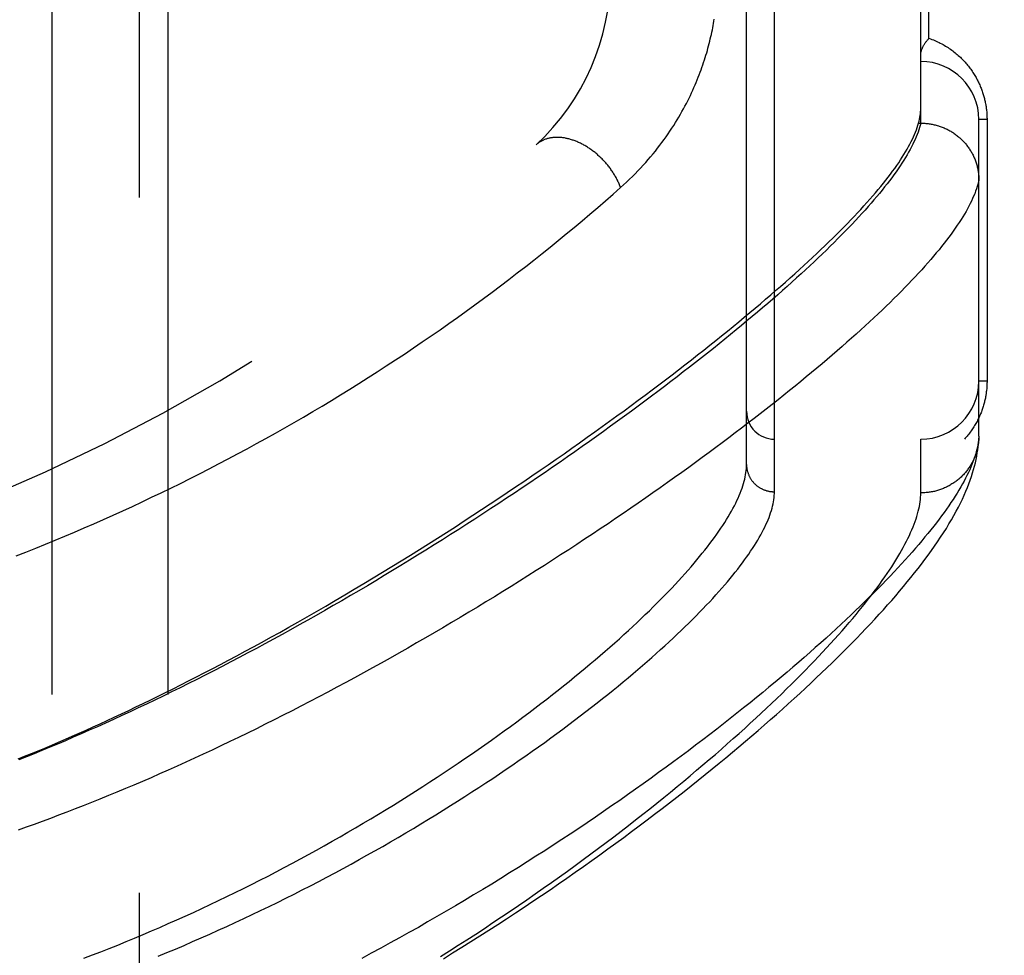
# Model space of a CAD drawing. Header units: inches. Extents: x 0 to 136, y 0 to 88.
# Tile 41 of 63: x 36.87 to 37.93, y 52.7 to 53.71. Entities that reach past the tile are written whole.
import ezdxf

# ---------------------------------------------------------------- set-up
doc = ezdxf.new("R2010")
doc.units = ezdxf.units.IN
doc.header["$LTSCALE"] = 7.48
doc.header["$MEASUREMENT"] = 0
doc.linetypes.add('HIDDEN', pattern=[0.2, 0.1, -0.1])
for name, color, linetype in [('DEFAULT_2', 8, 'HIDDEN'), ('DOOR_ASSEMBLY', 7, 'CONTINUOUS'), ('SUBPANEL', 7, 'CONTINUOUS')]:
    doc.layers.add(name, color=color, linetype=linetype)

msp = doc.modelspace()

# ---------------------------------------------------------------- linework, layer by layer
at = {"layer": 'DEFAULT_2', "color": 8, "linetype": 'HIDDEN'}
msp.add_line((37.0033, 57.2576), (37.0033, 29.7576), dxfattribs=at)
at = {"layer": 'DOOR_ASSEMBLY', "color": 8, "linetype": 'HIDDEN'}
for p, q in [((37.6868, 53.2011), (37.6868, 54.3142)), ((37.6568, 53.2304), (37.6568, 54.2848)), ((37.8443, 53.5976), (37.8443, 53.9176)), ((37.8531, 53.6889), (37.8531, 53.8264)), ((37.8419, 53.5976), (37.8443, 53.5976)), ((37.8443, 53.5976), (37.8454, 53.5976)), ((37.9068, 53.261), (37.9068, 53.6014)), ((37.9156, 53.6014), (37.9068, 53.6014)), ((37.9156, 53.6014), (37.9156, 53.3201)), ((37.9156, 53.3201), (37.9068, 53.3201)), ((38.7488, 53.2876), (37.6568, 53.2876)), ((38.7488, 53.2576), (37.6868, 53.2576)), ((37.8443, 53.1998), (37.8443, 53.2576)), ((37.9068, 53.261), (37.9067, 53.2586))]:
    msp.add_line(p, q, dxfattribs=at)
for points in [[(37.5213, 53.5283), (37.5245, 53.5313), (37.5277, 53.5342), (37.5309, 53.5372), (37.5339, 53.5402), (37.5369, 53.5432), (37.5399, 53.5462), (37.5428, 53.5492), (37.5456, 53.5523), (37.5483, 53.5553), (37.551, 53.5584), (37.5536, 53.5615), (37.5562, 53.5645), (37.5587, 53.5676), (37.5611, 53.5707), (37.5635, 53.5738), (37.5658, 53.5768), (37.568, 53.5799), (37.5702, 53.5829), (37.5723, 53.586), (37.5744, 53.589), (37.5764, 53.5921), (37.5784, 53.5951), (37.5802, 53.5981), (37.5821, 53.6011), (37.5839, 53.6041), (37.5856, 53.6071), (37.5873, 53.61), (37.5889, 53.613), (37.5905, 53.6159), (37.592, 53.6188), (37.5935, 53.6217), (37.5949, 53.6246), (37.5963, 53.6274), (37.5976, 53.6302), (37.5989, 53.6331), (37.6002, 53.6359), (37.6014, 53.6386), (37.6026, 53.6414), (37.6037, 53.6442), (37.6048, 53.6469), (37.6059, 53.6496), (37.6069, 53.6523), (37.6079, 53.655), (37.6088, 53.6576), (37.6097, 53.6602), (37.6106, 53.6629), (37.6115, 53.6655), (37.6123, 53.6681), (37.6131, 53.6706), (37.6139, 53.6732), (37.6146, 53.6757), (37.6153, 53.6782), (37.616, 53.6807), (37.6166, 53.6832), (37.6172, 53.6857), (37.6178, 53.6881), (37.6184, 53.6906), (37.6189, 53.693), (37.6195, 53.6954), (37.62, 53.6978), (37.6204, 53.7001), (37.6209, 53.7025), (37.6213, 53.7048), (37.6217, 53.7072), (37.6221, 53.7095)], [(37.8443, 53.6713), (37.8443, 53.6717), (37.8443, 53.6721), (37.8443, 53.6725), (37.8444, 53.6729), (37.8445, 53.6734), (37.8445, 53.6738), (37.8446, 53.6743), (37.8447, 53.6748), (37.8449, 53.6752), (37.845, 53.6757), (37.8452, 53.6762), (37.8453, 53.6767), (37.8455, 53.6772), (37.8457, 53.6777), (37.846, 53.6783), (37.8462, 53.6788), (37.8464, 53.6793), (37.8467, 53.6799), (37.847, 53.6804), (37.8473, 53.681), (37.8476, 53.6815), (37.848, 53.6821), (37.8483, 53.6826), (37.8487, 53.6832), (37.849, 53.6838), (37.8494, 53.6843), (37.8498, 53.6849), (37.8503, 53.6855), (37.8507, 53.686), (37.8512, 53.6866), (37.8516, 53.6872), (37.8521, 53.6877), (37.8526, 53.6883), (37.8531, 53.6889)], [(37.8531, 53.6889), (37.8547, 53.6883), (37.8562, 53.6877), (37.8578, 53.6871), (37.8594, 53.6865), (37.8609, 53.6858), (37.8624, 53.6851), (37.8639, 53.6844), (37.8653, 53.6836), (37.8668, 53.6829), (37.8682, 53.6821), (37.8696, 53.6813), (37.871, 53.6805), (37.8724, 53.6796), (37.8737, 53.6788), (37.875, 53.6779), (37.8763, 53.677), (37.8776, 53.6761), (37.8788, 53.6752), (37.88, 53.6743), (37.8812, 53.6733), (37.8824, 53.6723), (37.8835, 53.6714), (37.8847, 53.6704), (37.8858, 53.6694), (37.8869, 53.6684), (37.8879, 53.6673), (37.8889, 53.6663), (37.89, 53.6653), (37.8909, 53.6642), (37.8919, 53.6632), (37.8928, 53.6621), (37.8938, 53.661), (37.8947, 53.6599), (37.8955, 53.6589), (37.8964, 53.6578), (37.8972, 53.6567), (37.898, 53.6556), (37.8988, 53.6545), (37.8996, 53.6533), (37.9003, 53.6522), (37.9011, 53.6511), (37.9018, 53.65), (37.9024, 53.6489), (37.9031, 53.6477), (37.9038, 53.6466), (37.9044, 53.6455), (37.905, 53.6443), (37.9056, 53.6432), (37.9061, 53.6421), (37.9067, 53.6409), (37.9072, 53.6398), (37.9077, 53.6386), (37.9082, 53.6375), (37.9087, 53.6364), (37.9092, 53.6352), (37.9096, 53.6341), (37.91, 53.633), (37.9104, 53.6318), (37.9108, 53.6307), (37.9112, 53.6296), (37.9115, 53.6284), (37.9119, 53.6273), (37.9122, 53.6262), (37.9125, 53.6251), (37.9128, 53.624), (37.913, 53.6229), (37.9133, 53.6218), (37.9135, 53.6207), (37.9137, 53.6196), (37.914, 53.6185), (37.9142, 53.6175), (37.9143, 53.6164), (37.9145, 53.6153), (37.9147, 53.6142), (37.9148, 53.6132), (37.9149, 53.6121), (37.9151, 53.611), (37.9152, 53.6099), (37.9153, 53.6089), (37.9153, 53.6078), (37.9154, 53.6067), (37.9155, 53.6057), (37.9155, 53.6046), (37.9155, 53.6035), (37.9156, 53.6025), (37.9156, 53.6014)], [(37.8419, 53.5976), (37.8425, 53.5997), (37.843, 53.6018), (37.8434, 53.6039), (37.8437, 53.6059), (37.844, 53.6078), (37.8441, 53.6098), (37.8442, 53.6117), (37.8443, 53.6136)], [(37.8443, 53.5976), (37.8437, 53.5952), (37.843, 53.5928), (37.8422, 53.5904), (37.8413, 53.5879), (37.8404, 53.5853), (37.8393, 53.5828), (37.8382, 53.5801), (37.8369, 53.5775), (37.8356, 53.5748), (37.8342, 53.572), (37.8327, 53.5692), (37.8312, 53.5664), (37.8295, 53.5635), (37.8278, 53.5606), (37.8259, 53.5576), (37.824, 53.5546), (37.822, 53.5515), (37.8199, 53.5484), (37.8177, 53.5453), (37.8154, 53.5421), (37.813, 53.5388), (37.8105, 53.5356), (37.808, 53.5322), (37.8053, 53.5289), (37.8026, 53.5255), (37.7998, 53.522), (37.7969, 53.5185), (37.7939, 53.515), (37.7908, 53.5114), (37.7876, 53.5078), (37.7844, 53.5041), (37.781, 53.5004), (37.7776, 53.4967), (37.7741, 53.4929), (37.7705, 53.489), (37.7667, 53.4852), (37.763, 53.4812), (37.7591, 53.4773), (37.7551, 53.4733), (37.751, 53.4692), (37.7469, 53.4651), (37.7427, 53.461), (37.7383, 53.4568), (37.7339, 53.4526), (37.7294, 53.4484), (37.7248, 53.4441), (37.7202, 53.4398), (37.7154, 53.4354), (37.7105, 53.431), (37.7056, 53.4265), (37.7006, 53.422), (37.6955, 53.4175), (37.6903, 53.4129), (37.685, 53.4083), (37.6796, 53.4037), (37.6741, 53.399), (37.6686, 53.3943), (37.6629, 53.3895), (37.6572, 53.3848), (37.6514, 53.3799), (37.6455, 53.3751), (37.6396, 53.3702), (37.6335, 53.3652), (37.6274, 53.3603), (37.6211, 53.3553), (37.6148, 53.3503), (37.6084, 53.3452), (37.6019, 53.3401), (37.5954, 53.335), (37.5887, 53.3299), (37.582, 53.3247), (37.5752, 53.3195), (37.5684, 53.3142), (37.5614, 53.309), (37.5544, 53.3037), (37.5472, 53.2984), (37.5401, 53.293), (37.5328, 53.2877), (37.5254, 53.2823), (37.518, 53.2769), (37.5105, 53.2715), (37.503, 53.266), (37.4953, 53.2606), (37.4876, 53.2551), (37.4799, 53.2496), (37.472, 53.2441), (37.4641, 53.2386), (37.4561, 53.233), (37.4481, 53.2275), (37.44, 53.2219), (37.4318, 53.2164), (37.4236, 53.2108), (37.4153, 53.2052), (37.407, 53.1996), (37.3986, 53.194), (37.3901, 53.1885), (37.3816, 53.1829), (37.373, 53.1773), (37.3644, 53.1717), (37.3557, 53.1661), (37.347, 53.1605), (37.3383, 53.155), (37.3295, 53.1494), (37.3206, 53.1438), (37.3118, 53.1383), (37.3028, 53.1328), (37.2939, 53.1273), (37.2849, 53.1218), (37.2759, 53.1163), (37.2669, 53.1108), (37.2578, 53.1054), (37.2487, 53.1), (37.2396, 53.0946), (37.2305, 53.0893), (37.2213, 53.0839), (37.2121, 53.0786), (37.203, 53.0734), (37.1938, 53.0681), (37.1846, 53.0629), (37.1754, 53.0578), (37.1661, 53.0527), (37.1569, 53.0476), (37.1477, 53.0425), (37.1385, 53.0375), (37.1293, 53.0326), (37.1201, 53.0277), (37.1109, 53.0228), (37.1017, 53.018), (37.0926, 53.0132), (37.0834, 53.0085), (37.0743, 53.0038), (37.0652, 52.9992), (37.0561, 52.9947), (37.0471, 52.9902), (37.038, 52.9857), (37.029, 52.9813), (37.02, 52.977), (37.0111, 52.9727), (37.0022, 52.9685), (36.9933, 52.9644), (36.9845, 52.9603), (36.9757, 52.9562), (36.9669, 52.9522), (36.9582, 52.9483), (36.9495, 52.9445), (36.9409, 52.9407), (36.9323, 52.937), (36.9238, 52.9333), (36.9153, 52.9297), (36.9069, 52.9262), (36.8985, 52.9227), (36.8901, 52.9193), (36.8818, 52.916), (36.8736, 52.9127)], [(37.8376, 53.5855), (37.8387, 53.588), (37.8396, 53.5905), (37.8405, 53.5929), (37.8412, 53.5953), (37.8419, 53.5976)], [(37.8454, 53.5976), (37.8466, 53.5976), (37.8477, 53.5975), (37.8488, 53.5974), (37.8499, 53.5973), (37.8511, 53.5972), (37.8522, 53.5971), (37.8533, 53.597), (37.8544, 53.5968), (37.8555, 53.5966), (37.8566, 53.5964), (37.8577, 53.5962), (37.8588, 53.5959), (37.8599, 53.5956), (37.861, 53.5954), (37.8621, 53.5951), (37.8632, 53.5947), (37.8642, 53.5944), (37.8653, 53.594), (37.8664, 53.5936), (37.8674, 53.5932), (37.8685, 53.5928), (37.8695, 53.5924), (37.8705, 53.5919), (37.8716, 53.5915), (37.8726, 53.591), (37.8736, 53.5905), (37.8746, 53.5899), (37.8755, 53.5894), (37.8765, 53.5888), (37.8775, 53.5883), (37.8784, 53.5877), (37.8794, 53.587), (37.8803, 53.5864), (37.8812, 53.5858), (37.8821, 53.5851), (37.883, 53.5844), (37.8839, 53.5837), (37.8848, 53.583), (37.8856, 53.5823), (37.8864, 53.5816), (37.8873, 53.5808), (37.8881, 53.5801), (37.8889, 53.5793), (37.8897, 53.5785), (37.8904, 53.5777), (37.8912, 53.5768), (37.8919, 53.576), (37.8926, 53.5752), (37.8934, 53.5743), (37.894, 53.5734), (37.8947, 53.5725), (37.8954, 53.5716), (37.896, 53.5707), (37.8966, 53.5698), (37.8972, 53.5689), (37.8978, 53.5679), (37.8984, 53.567), (37.899, 53.566), (37.8995, 53.5651), (37.9, 53.5641), (37.9005, 53.5631), (37.901, 53.5621), (37.9015, 53.5611), (37.9019, 53.5601), (37.9023, 53.559), (37.9028, 53.558), (37.9031, 53.557), (37.9035, 53.5559), (37.9039, 53.5549), (37.9042, 53.5538), (37.9045, 53.5528), (37.9048, 53.5517), (37.9051, 53.5506), (37.9053, 53.5496), (37.9056, 53.5485), (37.9058, 53.5474), (37.906, 53.5463), (37.9061, 53.5452), (37.9063, 53.5441), (37.9064, 53.543), (37.9065, 53.5419), (37.9066, 53.5408), (37.9067, 53.5397), (37.9067, 53.5386), (37.9068, 53.5375), (37.9068, 53.5364)], [(36.8728, 52.9136), (36.8799, 52.9165), (36.8872, 52.9194), (36.8944, 52.9224), (36.9017, 52.9254), (36.909, 52.9285), (36.9163, 52.9317), (36.9237, 52.9348), (36.9311, 52.9381), (36.9385, 52.9413), (36.946, 52.9447), (36.9535, 52.9481), (36.9611, 52.9515), (36.9687, 52.955), (36.9764, 52.9585), (36.9841, 52.9622), (36.9919, 52.9658), (36.9997, 52.9696), (37.0076, 52.9734), (37.0156, 52.9772), (37.0236, 52.9811), (37.0316, 52.9851), (37.0398, 52.9891), (37.048, 52.9933), (37.0563, 52.9975), (37.0647, 53.0018), (37.0732, 53.0062), (37.0818, 53.0106), (37.0905, 53.0152), (37.0993, 53.0198), (37.1082, 53.0246), (37.1172, 53.0294), (37.1263, 53.0343), (37.1355, 53.0394), (37.1449, 53.0445), (37.1544, 53.0498), (37.1641, 53.0553), (37.1739, 53.0608), (37.1839, 53.0665), (37.1939, 53.0722), (37.204, 53.0781), (37.2142, 53.084), (37.2245, 53.09), (37.2347, 53.0961), (37.2449, 53.1022), (37.255, 53.1083), (37.2651, 53.1144), (37.2752, 53.1206), (37.2851, 53.1267), (37.295, 53.1328), (37.3048, 53.139), (37.3146, 53.1451), (37.3243, 53.1512), (37.3339, 53.1574), (37.3435, 53.1635), (37.353, 53.1697), (37.3624, 53.1758), (37.3717, 53.1819), (37.3809, 53.188), (37.3901, 53.194), (37.3992, 53.2001), (37.4082, 53.2062), (37.4171, 53.2122), (37.4259, 53.2182), (37.4347, 53.2242), (37.4433, 53.2301), (37.4519, 53.2361), (37.4604, 53.242), (37.4688, 53.2479), (37.4771, 53.2537), (37.4853, 53.2596), (37.4934, 53.2654), (37.5014, 53.2711), (37.5094, 53.2769), (37.5172, 53.2826), (37.525, 53.2882), (37.5326, 53.2939), (37.5402, 53.2995), (37.5477, 53.305), (37.5551, 53.3106), (37.5623, 53.3161), (37.5695, 53.3215), (37.5766, 53.3269), (37.5836, 53.3323), (37.5905, 53.3377), (37.5974, 53.343), (37.6041, 53.3482), (37.6107, 53.3534), (37.6172, 53.3586), (37.6237, 53.3638), (37.63, 53.3688), (37.6362, 53.3739), (37.6424, 53.3789), (37.6484, 53.3839), (37.6544, 53.3888), (37.6603, 53.3937), (37.666, 53.3985), (37.6717, 53.4033), (37.6773, 53.4081), (37.6828, 53.4128), (37.6881, 53.4174), (37.6934, 53.422), (37.6986, 53.4266), (37.7037, 53.4311), (37.7088, 53.4356), (37.7137, 53.44), (37.7185, 53.4444), (37.7232, 53.4488), (37.7279, 53.4531), (37.7324, 53.4573), (37.7369, 53.4615), (37.7412, 53.4657), (37.7455, 53.4698), (37.7497, 53.4739), (37.7537, 53.4779), (37.7577, 53.4819), (37.7616, 53.4858), (37.7654, 53.4897), (37.7691, 53.4936), (37.7728, 53.4974), (37.7763, 53.5011), (37.7797, 53.5048), (37.7831, 53.5085), (37.7863, 53.5121), (37.7895, 53.5157), (37.7926, 53.5192), (37.7956, 53.5227), (37.7985, 53.5261), (37.8013, 53.5295), (37.804, 53.5329), (37.8066, 53.5362), (37.8091, 53.5394), (37.8116, 53.5426), (37.8139, 53.5458), (37.8162, 53.5489), (37.8184, 53.552), (37.8205, 53.555), (37.8225, 53.558), (37.8244, 53.561), (37.8262, 53.5639), (37.8279, 53.5667), (37.8296, 53.5695), (37.8311, 53.5723), (37.8326, 53.575), (37.834, 53.5777), (37.8353, 53.5803), (37.8365, 53.5829), (37.8376, 53.5855)], [(37.5213, 53.5283), (37.5209, 53.5293), (37.5205, 53.5303), (37.5201, 53.5313), (37.5197, 53.5323), (37.5192, 53.5333), (37.5188, 53.5342), (37.5183, 53.5352), (37.5178, 53.5362), (37.5173, 53.5372), (37.5168, 53.5381), (37.5163, 53.5391), (37.5157, 53.5401), (37.5152, 53.541), (37.5146, 53.542), (37.514, 53.543), (37.5134, 53.5439), (37.5128, 53.5448), (37.5122, 53.5458), (37.5116, 53.5467), (37.5109, 53.5476), (37.5102, 53.5486), (37.5096, 53.5495), (37.5089, 53.5504), (37.5082, 53.5513), (37.5075, 53.5522), (37.5067, 53.5531), (37.506, 53.5539), (37.5052, 53.5548), (37.5045, 53.5557), (37.5037, 53.5565), (37.5029, 53.5573), (37.5021, 53.5582), (37.5013, 53.559), (37.5005, 53.5598), (37.4997, 53.5606), (37.4989, 53.5614), (37.498, 53.5621), (37.4972, 53.5629), (37.4963, 53.5637), (37.4955, 53.5644), (37.4946, 53.5651), (37.4937, 53.5659), (37.4929, 53.5666), (37.492, 53.5672), (37.4911, 53.5679), (37.4902, 53.5686), (37.4893, 53.5692), (37.4883, 53.5699), (37.4874, 53.5705), (37.4865, 53.5711), (37.4856, 53.5717), (37.4846, 53.5723), (37.4837, 53.5728), (37.4828, 53.5734), (37.4818, 53.5739), (37.4809, 53.5745), (37.4799, 53.575), (37.479, 53.5754), (37.478, 53.5759), (37.4771, 53.5764), (37.4761, 53.5768), (37.4751, 53.5772), (37.4742, 53.5777), (37.4732, 53.578), (37.4723, 53.5784), (37.4713, 53.5788), (37.4703, 53.5791), (37.4694, 53.5794), (37.4684, 53.5797), (37.4675, 53.58), (37.4665, 53.5803), (37.4656, 53.5806), (37.4646, 53.5808), (37.4637, 53.581), (37.4627, 53.5812), (37.4618, 53.5814), (37.4608, 53.5816), (37.4599, 53.5817), (37.459, 53.5819), (37.4581, 53.582), (37.4571, 53.5821), (37.4562, 53.5821), (37.4553, 53.5822), (37.4544, 53.5822), (37.4535, 53.5823), (37.4526, 53.5823), (37.4518, 53.5822), (37.4509, 53.5822), (37.45, 53.5822), (37.4492, 53.5821), (37.4483, 53.582), (37.4475, 53.5819), (37.4466, 53.5818), (37.4458, 53.5816), (37.445, 53.5815), (37.4442, 53.5813), (37.4434, 53.5811), (37.4426, 53.5809), (37.4418, 53.5807), (37.441, 53.5804), (37.4403, 53.5802), (37.4395, 53.5799), (37.4388, 53.5796), (37.4381, 53.5793), (37.4374, 53.5789), (37.4367, 53.5786), (37.436, 53.5782), (37.4353, 53.5778), (37.4346, 53.5774), (37.434, 53.577), (37.4333, 53.5766), (37.4327, 53.5761), (37.4321, 53.5757), (37.4315, 53.5752), (37.4309, 53.5747), (37.4304, 53.5742)], [(37.9068, 53.5364), (37.9063, 53.5341), (37.9056, 53.5317), (37.9049, 53.5293), (37.9041, 53.5268), (37.9033, 53.5243), (37.9023, 53.5217), (37.9012, 53.5191), (37.9001, 53.5165), (37.8988, 53.5138), (37.8975, 53.5111), (37.8961, 53.5083), (37.8946, 53.5055), (37.893, 53.5026), (37.8913, 53.4997), (37.8895, 53.4968), (37.8876, 53.4938), (37.8856, 53.4907), (37.8836, 53.4877), (37.8814, 53.4845), (37.8792, 53.4814), (37.8769, 53.4781), (37.8745, 53.4749), (37.872, 53.4716), (37.8694, 53.4683), (37.8667, 53.4649), (37.8639, 53.4614), (37.861, 53.458), (37.8581, 53.4544), (37.855, 53.4509), (37.8519, 53.4473), (37.8486, 53.4436), (37.8453, 53.4399), (37.8419, 53.4362), (37.8384, 53.4324), (37.8348, 53.4286), (37.8311, 53.4247), (37.8273, 53.4208), (37.8234, 53.4169), (37.8195, 53.4129), (37.8154, 53.4089), (37.8113, 53.4048), (37.807, 53.4007), (37.8027, 53.3965), (37.7983, 53.3923), (37.7938, 53.3881), (37.7892, 53.3838), (37.7845, 53.3795), (37.7797, 53.3751), (37.7748, 53.3707), (37.7698, 53.3662), (37.7648, 53.3618), (37.7596, 53.3572), (37.7544, 53.3527), (37.749, 53.3481), (37.7436, 53.3434), (37.7381, 53.3388), (37.7325, 53.334), (37.7268, 53.3293), (37.721, 53.3245), (37.7151, 53.3197), (37.7092, 53.3148), (37.7031, 53.3099), (37.697, 53.305), (37.6907, 53.3), (37.6844, 53.295), (37.678, 53.29), (37.6715, 53.2849), (37.6649, 53.2798), (37.6583, 53.2747), (37.6515, 53.2695), (37.6447, 53.2643), (37.6378, 53.2591), (37.6307, 53.2538), (37.6237, 53.2486), (37.6165, 53.2433), (37.6092, 53.2379), (37.6019, 53.2326), (37.5945, 53.2272), (37.587, 53.2218), (37.5794, 53.2164), (37.5717, 53.2109), (37.564, 53.2054), (37.5561, 53.2), (37.5483, 53.1945), (37.5403, 53.1889), (37.5322, 53.1834), (37.5241, 53.1778), (37.5159, 53.1723), (37.5077, 53.1667), (37.4994, 53.1611), (37.491, 53.1555), (37.4825, 53.1499), (37.474, 53.1443), (37.4654, 53.1387), (37.4567, 53.1331), (37.448, 53.1274), (37.4392, 53.1218), (37.4304, 53.1162), (37.4215, 53.1105), (37.4126, 53.1049), (37.4036, 53.0993), (37.3945, 53.0937), (37.3854, 53.0881), (37.3763, 53.0825), (37.3671, 53.0769), (37.3579, 53.0714), (37.3486, 53.0658), (37.3393, 53.0603), (37.3299, 53.0548), (37.3206, 53.0493), (37.3112, 53.0438), (37.3017, 53.0384), (37.2922, 53.0329), (37.2827, 53.0275), (37.2732, 53.0222), (37.2637, 53.0168), (37.2541, 53.0115), (37.2445, 53.0063), (37.235, 53.001), (37.2254, 52.9958), (37.2158, 52.9907), (37.2061, 52.9855), (37.1965, 52.9805), (37.1869, 52.9754), (37.1773, 52.9704), (37.1677, 52.9655), (37.158, 52.9606), (37.1484, 52.9557), (37.1388, 52.9509), (37.1293, 52.9462), (37.1197, 52.9415), (37.1101, 52.9368), (37.1006, 52.9323), (37.0911, 52.9277), (37.0816, 52.9232), (37.0721, 52.9188), (37.0627, 52.9145), (37.0533, 52.9102), (37.0439, 52.9059), (37.0345, 52.9017), (37.0252, 52.8976), (37.0159, 52.8935), (37.0067, 52.8895), (36.9975, 52.8856), (36.9883, 52.8817), (36.9791, 52.8779), (36.97, 52.8742), (36.961, 52.8705), (36.952, 52.8668), (36.943, 52.8633), (36.9341, 52.8598), (36.9252, 52.8563), (36.9164, 52.853), (36.9076, 52.8497), (36.8989, 52.8464), (36.8902, 52.8432), (36.8815, 52.8401), (36.8729, 52.8371)], [(36.8709, 53.1321), (36.8813, 53.1362), (36.8918, 53.1404), (36.9022, 53.1446), (36.9127, 53.1489), (36.9231, 53.1532), (36.9335, 53.1576), (36.9439, 53.1621), (36.9544, 53.1666), (36.9648, 53.1712), (36.9752, 53.1759), (36.9855, 53.1806), (36.9959, 53.1853), (37.0063, 53.1902), (37.0166, 53.1951), (37.027, 53.2), (37.0373, 53.205), (37.0476, 53.2101), (37.0579, 53.2152), (37.0682, 53.2204), (37.0784, 53.2257), (37.0887, 53.231), (37.0989, 53.2364), (37.1091, 53.2418), (37.1193, 53.2473), (37.1295, 53.2528), (37.1396, 53.2584), (37.1498, 53.2641), (37.1599, 53.2698), (37.17, 53.2756), (37.18, 53.2814), (37.19, 53.2873), (37.2, 53.2933), (37.21, 53.2993), (37.2199, 53.3053), (37.2299, 53.3114), (37.2397, 53.3176), (37.2496, 53.3238), (37.2594, 53.3301), (37.2691, 53.3364), (37.2789, 53.3428), (37.2886, 53.3492), (37.2982, 53.3557), (37.3078, 53.3622), (37.3174, 53.3687), (37.3269, 53.3753), (37.3363, 53.382), (37.3458, 53.3886), (37.3551, 53.3954), (37.3644, 53.4021), (37.3737, 53.4089), (37.3829, 53.4157), (37.392, 53.4226), (37.4011, 53.4295), (37.4101, 53.4364), (37.4191, 53.4434), (37.428, 53.4503), (37.4368, 53.4573), (37.4455, 53.4643), (37.4542, 53.4714), (37.4628, 53.4784), (37.4713, 53.4854), (37.4798, 53.4925), (37.4882, 53.4997), (37.4966, 53.5068), (37.5049, 53.514), (37.5131, 53.5211), (37.5213, 53.5283)], [(37.9156, 53.3201), (37.9156, 53.3191), (37.9155, 53.318), (37.9155, 53.3169), (37.9155, 53.3159), (37.9154, 53.3148), (37.9154, 53.3138), (37.9153, 53.3127), (37.9152, 53.3116), (37.9151, 53.3105), (37.915, 53.3095), (37.9148, 53.3084), (37.9147, 53.3073), (37.9145, 53.3062), (37.9144, 53.3052), (37.9142, 53.3041), (37.914, 53.303), (37.9138, 53.3019), (37.9135, 53.3008), (37.9133, 53.2997), (37.913, 53.2986), (37.9127, 53.2974), (37.9125, 53.2963), (37.9121, 53.2952), (37.9118, 53.2941), (37.9115, 53.2929), (37.9111, 53.2918), (37.9107, 53.2906), (37.9104, 53.2895), (37.9099, 53.2883), (37.9095, 53.2872), (37.9091, 53.286), (37.9086, 53.2849), (37.9081, 53.2837), (37.9076, 53.2825), (37.9071, 53.2814), (37.9065, 53.2802), (37.906, 53.2791), (37.9054, 53.2779), (37.9048, 53.2768), (37.9042, 53.2756), (37.9035, 53.2745), (37.9028, 53.2733), (37.9022, 53.2722), (37.9015, 53.271), (37.9007, 53.2699), (37.9, 53.2687), (37.8992, 53.2676), (37.8984, 53.2665), (37.8976, 53.2653), (37.8968, 53.2642), (37.8959, 53.2631), (37.895, 53.262), (37.8941, 53.2609), (37.8932, 53.2598), (37.8922, 53.2587), (37.8913, 53.2576)], [(37.9068, 53.261), (37.9066, 53.2587), (37.9064, 53.2564), (37.9061, 53.254), (37.9057, 53.2515), (37.9052, 53.2491), (37.9046, 53.2465), (37.904, 53.244), (37.9032, 53.2413), (37.9024, 53.2387), (37.9015, 53.236), (37.9004, 53.2332), (37.8993, 53.2304), (37.8981, 53.2275), (37.8969, 53.2246), (37.8955, 53.2217), (37.894, 53.2187), (37.8925, 53.2156), (37.8908, 53.2125), (37.8891, 53.2094), (37.8873, 53.2062), (37.8853, 53.2029), (37.8833, 53.1996), (37.8812, 53.1963), (37.879, 53.1929), (37.8768, 53.1894), (37.8744, 53.186), (37.8719, 53.1824), (37.8694, 53.1788), (37.8667, 53.1752), (37.8639, 53.1715), (37.8611, 53.1678), (37.8582, 53.164), (37.8551, 53.1602), (37.852, 53.1563), (37.8488, 53.1524), (37.8455, 53.1484), (37.8421, 53.1443), (37.8386, 53.1403), (37.835, 53.1361), (37.8313, 53.132), (37.8275, 53.1277), (37.8236, 53.1235), (37.8196, 53.1192), (37.8155, 53.1148), (37.8113, 53.1104), (37.807, 53.1059), (37.8026, 53.1014), (37.7981, 53.0968), (37.7936, 53.0922), (37.7889, 53.0876), (37.7841, 53.0829), (37.7792, 53.0781), (37.7742, 53.0733), (37.7692, 53.0685), (37.764, 53.0636), (37.7587, 53.0587), (37.7533, 53.0537), (37.7478, 53.0487), (37.7423, 53.0436), (37.7366, 53.0385), (37.7308, 53.0334), (37.7249, 53.0282), (37.7189, 53.0229), (37.7129, 53.0177), (37.7067, 53.0124), (37.7004, 53.007), (37.694, 53.0016), (37.6875, 52.9962), (37.6809, 52.9907), (37.6742, 52.9852), (37.6675, 52.9797), (37.6606, 52.9741), (37.6536, 52.9685), (37.6465, 52.9628), (37.6393, 52.9572), (37.632, 52.9514), (37.6247, 52.9457), (37.6172, 52.94), (37.6096, 52.9342), (37.602, 52.9283), (37.5942, 52.9225), (37.5864, 52.9166), (37.5784, 52.9108), (37.5704, 52.9048), (37.5622, 52.8989), (37.554, 52.893), (37.5457, 52.887), (37.5373, 52.881), (37.5288, 52.8751), (37.5203, 52.8691), (37.5116, 52.8631), (37.5029, 52.857), (37.4941, 52.851), (37.4852, 52.845), (37.4762, 52.839), (37.4671, 52.8329), (37.458, 52.8269), (37.4488, 52.8209), (37.4396, 52.8149), (37.4302, 52.8089), (37.4208, 52.8029), (37.4114, 52.7969), (37.4018, 52.791), (37.3922, 52.785), (37.3826, 52.7791), (37.3729, 52.7732), (37.3631, 52.7673), (37.3533, 52.7614), (37.3435, 52.7556), (37.3336, 52.7498), (37.3236, 52.744), (37.3136, 52.7383), (37.3036, 52.7325), (37.2935, 52.7269), (37.2834, 52.7212), (37.2733, 52.7157), (37.2631, 52.7101), (37.2529, 52.7046), (37.2427, 52.6991)], [(37.3306, 52.6988), (37.3405, 52.7049), (37.3503, 52.711), (37.3601, 52.7171), (37.3698, 52.7232), (37.3794, 52.7294), (37.389, 52.7356), (37.3986, 52.7418), (37.4081, 52.748), (37.4175, 52.7542), (37.4268, 52.7605), (37.4361, 52.7667), (37.4453, 52.773), (37.4544, 52.7793), (37.4635, 52.7855), (37.4725, 52.7918), (37.4814, 52.7981), (37.4902, 52.8043), (37.4989, 52.8106), (37.5076, 52.8169), (37.5162, 52.8231), (37.5247, 52.8293), (37.5331, 52.8356), (37.5414, 52.8418), (37.5497, 52.848), (37.5578, 52.8542), (37.5659, 52.8603), (37.5739, 52.8665), (37.5817, 52.8726), (37.5895, 52.8787), (37.5972, 52.8848), (37.6049, 52.8909), (37.6124, 52.8969), (37.6198, 52.903), (37.6272, 52.909), (37.6344, 52.9149), (37.6415, 52.9209), (37.6486, 52.9268), (37.6556, 52.9327), (37.6624, 52.9385), (37.6692, 52.9443), (37.6759, 52.9501), (37.6825, 52.9559), (37.689, 52.9616), (37.6954, 52.9673), (37.7017, 52.973), (37.7079, 52.9786), (37.714, 52.9842), (37.7201, 52.9898), (37.726, 52.9953), (37.7318, 53.0008), (37.7376, 53.0063), (37.7433, 53.0117), (37.7488, 53.0171), (37.7543, 53.0224), (37.7597, 53.0278), (37.765, 53.0331), (37.7702, 53.0383), (37.7753, 53.0435), (37.7803, 53.0487), (37.7852, 53.0539), (37.7901, 53.059), (37.7948, 53.0641), (37.7995, 53.0692), (37.8041, 53.0742), (37.8086, 53.0793), (37.813, 53.0842), (37.8173, 53.0892), (37.8215, 53.0941), (37.8257, 53.0991), (37.8297, 53.104), (37.8337, 53.1088), (37.8376, 53.1137), (37.8414, 53.1185), (37.8451, 53.1233), (37.8487, 53.1281), (37.8523, 53.1329), (37.8557, 53.1377), (37.8591, 53.1425), (37.8624, 53.1473), (37.8656, 53.1521), (37.8688, 53.1569), (37.8718, 53.1617), (37.8746, 53.1664), (37.8774, 53.171), (37.88, 53.1756), (37.8825, 53.1801), (37.8848, 53.1846), (37.887, 53.1889), (37.8891, 53.1932), (37.891, 53.1975), (37.8928, 53.2016), (37.8945, 53.2057), (37.8961, 53.2097), (37.8975, 53.2136), (37.8989, 53.2175), (37.9001, 53.2213), (37.9012, 53.225), (37.9022, 53.2287), (37.9031, 53.2323), (37.9039, 53.2359), (37.9045, 53.2394), (37.9051, 53.2428), (37.9056, 53.2461), (37.906, 53.2494), (37.9063, 53.2526), (37.9066, 53.2556), (37.9067, 53.2586)], [(37.9067, 53.2577), (37.9066, 53.2565), (37.9065, 53.2554), (37.9064, 53.2543), (37.9063, 53.2532), (37.9061, 53.2521), (37.9059, 53.251), (37.9057, 53.2499), (37.9055, 53.2488), (37.9053, 53.2477), (37.905, 53.2466), (37.9048, 53.2455), (37.9045, 53.2444), (37.9041, 53.2434), (37.9038, 53.2423), (37.9034, 53.2412), (37.9031, 53.2402), (37.9027, 53.2391), (37.9022, 53.2381), (37.9018, 53.2371), (37.9013, 53.236), (37.9009, 53.235), (37.9004, 53.234), (37.8999, 53.233), (37.8993, 53.232), (37.8988, 53.2311), (37.8982, 53.2301), (37.8976, 53.2291), (37.897, 53.2282), (37.8964, 53.2272), (37.8958, 53.2263), (37.8951, 53.2254), (37.8944, 53.2245), (37.8938, 53.2236), (37.893, 53.2227), (37.8923, 53.2219), (37.8916, 53.221), (37.8908, 53.2202), (37.8901, 53.2193), (37.8893, 53.2185), (37.8885, 53.2177), (37.8877, 53.2169), (37.8868, 53.2162), (37.886, 53.2154), (37.8851, 53.2147), (37.8843, 53.214), (37.8834, 53.2133), (37.8825, 53.2126), (37.8816, 53.2119), (37.8806, 53.2112), (37.8797, 53.2106), (37.8788, 53.21), (37.8778, 53.2094), (37.8768, 53.2088), (37.8759, 53.2082), (37.8749, 53.2076), (37.8739, 53.2071), (37.8729, 53.2066), (37.8718, 53.2061), (37.8708, 53.2056), (37.8698, 53.2051), (37.8687, 53.2047), (37.8677, 53.2043), (37.8666, 53.2038), (37.8655, 53.2035), (37.8645, 53.2031), (37.8634, 53.2027), (37.8623, 53.2024), (37.8612, 53.2021), (37.8601, 53.2018), (37.859, 53.2015), (37.8579, 53.2013), (37.8568, 53.201), (37.8556, 53.2008), (37.8545, 53.2006), (37.8534, 53.2005), (37.8523, 53.2003), (37.8511, 53.2002), (37.85, 53.2001), (37.8488, 53.2), (37.8477, 53.1999), (37.8466, 53.1998), (37.8454, 53.1998), (37.8443, 53.1998)], [(36.9437, 52.6994), (36.9528, 52.7028), (36.9619, 52.7063), (36.971, 52.7099), (36.9801, 52.7135), (36.9892, 52.7172), (36.9982, 52.721), (37.0073, 52.7248), (37.0164, 52.7286), (37.0255, 52.7325), (37.0345, 52.7365), (37.0436, 52.7405), (37.0526, 52.7445), (37.0616, 52.7486), (37.0706, 52.7528), (37.0796, 52.757), (37.0885, 52.7613), (37.0975, 52.7656), (37.1064, 52.7699), (37.1153, 52.7743), (37.1242, 52.7787), (37.133, 52.7832), (37.1418, 52.7877), (37.1506, 52.7923), (37.1593, 52.7969), (37.168, 52.8015), (37.1767, 52.8061), (37.1853, 52.8108), (37.1939, 52.8155), (37.2024, 52.8203), (37.2109, 52.8251), (37.2193, 52.8299), (37.2277, 52.8347), (37.236, 52.8396), (37.2443, 52.8444), (37.2525, 52.8493), (37.2607, 52.8542), (37.2688, 52.8592), (37.2769, 52.8641), (37.2848, 52.8691), (37.2928, 52.874), (37.3006, 52.879), (37.3084, 52.884), (37.3161, 52.889), (37.3238, 52.894), (37.3313, 52.899), (37.3388, 52.904), (37.3463, 52.909), (37.3536, 52.914), (37.3609, 52.9189), (37.3681, 52.9239), (37.3752, 52.9289), (37.3822, 52.9339), (37.3892, 52.9388), (37.396, 52.9438), (37.4028, 52.9487), (37.4095, 52.9536), (37.4161, 52.9586), (37.4226, 52.9634), (37.4291, 52.9683), (37.4354, 52.9732), (37.4417, 52.978), (37.4479, 52.9828), (37.4539, 52.9876), (37.4599, 52.9924), (37.4658, 52.9971), (37.4717, 53.0018), (37.4774, 53.0065), (37.483, 53.0112), (37.4886, 53.0158), (37.494, 53.0204), (37.4994, 53.025), (37.5046, 53.0295), (37.5098, 53.034), (37.5149, 53.0385), (37.5199, 53.043), (37.5248, 53.0474), (37.5296, 53.0517), (37.5343, 53.0561), (37.5389, 53.0604), (37.5434, 53.0647), (37.5478, 53.0689), (37.5522, 53.0731), (37.5564, 53.0772), (37.5606, 53.0814), (37.5646, 53.0855), (37.5686, 53.0895), (37.5725, 53.0935), (37.5763, 53.0975), (37.58, 53.1014), (37.5836, 53.1053), (37.5871, 53.1091), (37.5905, 53.1129), (37.5939, 53.1167), (37.5971, 53.1204), (37.6003, 53.1241), (37.6034, 53.1277), (37.6063, 53.1313), (37.6092, 53.1349), (37.612, 53.1384), (37.6147, 53.1418), (37.6174, 53.1453), (37.6199, 53.1486), (37.6224, 53.152), (37.6247, 53.1553), (37.627, 53.1585), (37.6292, 53.1618), (37.6313, 53.1649), (37.6333, 53.1681), (37.6353, 53.1711), (37.6371, 53.1742), (37.6389, 53.1772), (37.6406, 53.1802), (37.6421, 53.1831), (37.6437, 53.1859), (37.6451, 53.1888), (37.6464, 53.1916), (37.6477, 53.1943), (37.6489, 53.197), (37.65, 53.1997), (37.651, 53.2023), (37.6519, 53.2049), (37.6528, 53.2074), (37.6535, 53.2099), (37.6542, 53.2123), (37.6548, 53.2147), (37.6553, 53.2171), (37.6558, 53.2194), (37.6561, 53.2217), (37.6564, 53.224), (37.6566, 53.2262), (37.6567, 53.2283), (37.6568, 53.2304)], [(37.6568, 53.2304), (37.6568, 53.2298), (37.6568, 53.2292), (37.6568, 53.2285), (37.6569, 53.2279), (37.657, 53.2272), (37.657, 53.2266), (37.6571, 53.226), (37.6572, 53.2253), (37.6574, 53.2247), (37.6575, 53.2241), (37.6576, 53.2235), (37.6578, 53.2228), (37.658, 53.2222), (37.6582, 53.2216), (37.6584, 53.221), (37.6586, 53.2204), (37.6588, 53.2198), (37.6591, 53.2192), (37.6593, 53.2186), (37.6596, 53.218), (37.6599, 53.2174), (37.6602, 53.2169), (37.6605, 53.2163), (37.6608, 53.2157), (37.6611, 53.2152), (37.6615, 53.2146), (37.6618, 53.2141), (37.6622, 53.2136), (37.6626, 53.2131), (37.663, 53.2125), (37.6634, 53.212), (37.6638, 53.2115), (37.6642, 53.2111), (37.6647, 53.2106), (37.6651, 53.2101), (37.6656, 53.2097), (37.666, 53.2092), (37.6665, 53.2088), (37.667, 53.2083), (37.6675, 53.2079), (37.668, 53.2075), (37.6685, 53.2071), (37.669, 53.2067), (37.6696, 53.2064), (37.6701, 53.206), (37.6707, 53.2057), (37.6712, 53.2053), (37.6718, 53.205), (37.6724, 53.2047), (37.6729, 53.2044), (37.6735, 53.2041), (37.6741, 53.2038), (37.6747, 53.2035), (37.6753, 53.2033), (37.6759, 53.203), (37.6765, 53.2028), (37.6771, 53.2026), (37.6778, 53.2024), (37.6784, 53.2022), (37.679, 53.2021), (37.6797, 53.2019), (37.6803, 53.2017), (37.6809, 53.2016), (37.6816, 53.2015), (37.6822, 53.2014), (37.6829, 53.2013), (37.6835, 53.2012), (37.6842, 53.2012), (37.6848, 53.2011), (37.6855, 53.2011), (37.6861, 53.2011), (37.6868, 53.2011)], [(37.0236, 52.7015), (37.0329, 52.7054), (37.0421, 52.7092), (37.0514, 52.7131), (37.0606, 52.7171), (37.0699, 52.7211), (37.0791, 52.7252), (37.0882, 52.7293), (37.0974, 52.7335), (37.1066, 52.7377), (37.1157, 52.7419), (37.1248, 52.7462), (37.1338, 52.7505), (37.1429, 52.7549), (37.1519, 52.7593), (37.1609, 52.7638), (37.1698, 52.7683), (37.1787, 52.7728), (37.1876, 52.7773), (37.1964, 52.7819), (37.2052, 52.7866), (37.2139, 52.7912), (37.2226, 52.7959), (37.2312, 52.8006), (37.2398, 52.8053), (37.2483, 52.8101), (37.2568, 52.8148), (37.2652, 52.8196), (37.2736, 52.8245), (37.2819, 52.8293), (37.2901, 52.8341), (37.2983, 52.839), (37.3064, 52.8438), (37.3144, 52.8487), (37.3224, 52.8536), (37.3303, 52.8585), (37.3381, 52.8634), (37.3459, 52.8683), (37.3536, 52.8732), (37.3612, 52.8781), (37.3687, 52.883), (37.3762, 52.8879), (37.3836, 52.8927), (37.3908, 52.8976), (37.3981, 52.9025), (37.4052, 52.9074), (37.4122, 52.9122), (37.4192, 52.9171), (37.4261, 52.9219), (37.4329, 52.9267), (37.4396, 52.9315), (37.4462, 52.9363), (37.4527, 52.9411), (37.4592, 52.9458), (37.4655, 52.9506), (37.4718, 52.9553), (37.4779, 52.9599), (37.484, 52.9646), (37.49, 52.9693), (37.4959, 52.9739), (37.5017, 52.9785), (37.5074, 52.983), (37.5131, 52.9876), (37.5186, 52.9921), (37.524, 52.9965), (37.5294, 53.001), (37.5347, 53.0054), (37.5398, 53.0098), (37.5449, 53.0141), (37.5499, 53.0185), (37.5548, 53.0227), (37.5596, 53.027), (37.5643, 53.0312), (37.5689, 53.0354), (37.5734, 53.0395), (37.5778, 53.0437), (37.5822, 53.0477), (37.5864, 53.0518), (37.5905, 53.0558), (37.5946, 53.0597), (37.5986, 53.0637), (37.6025, 53.0676), (37.6062, 53.0714), (37.6099, 53.0752), (37.6135, 53.079), (37.6171, 53.0827), (37.6205, 53.0864), (37.6238, 53.0901), (37.6271, 53.0937), (37.6302, 53.0973), (37.6333, 53.1008), (37.6363, 53.1043), (37.6392, 53.1078), (37.642, 53.1112), (37.6447, 53.1146), (37.6473, 53.1179), (37.6498, 53.1212), (37.6523, 53.1245), (37.6547, 53.1277), (37.6569, 53.1308), (37.6591, 53.134), (37.6612, 53.1371), (37.6633, 53.1401), (37.6652, 53.1431), (37.6671, 53.1461), (37.6688, 53.149), (37.6705, 53.1519), (37.6721, 53.1547), (37.6736, 53.1575), (37.6751, 53.1603), (37.6764, 53.163), (37.6777, 53.1657), (37.6788, 53.1683), (37.6799, 53.1709), (37.681, 53.1735), (37.6819, 53.176), (37.6827, 53.1785), (37.6835, 53.1809), (37.6842, 53.1833), (37.6848, 53.1857), (37.6853, 53.188), (37.6858, 53.1903), (37.6861, 53.1925), (37.6864, 53.1947), (37.6866, 53.1969), (37.6867, 53.199), (37.6868, 53.2011)], [(37.3274, 52.7011), (37.337, 52.7071), (37.3465, 52.7132), (37.3559, 52.7192), (37.3653, 52.7253), (37.3747, 52.7314), (37.3839, 52.7376), (37.3931, 52.7437), (37.4023, 52.7499), (37.4113, 52.756), (37.4203, 52.7622), (37.4292, 52.7684), (37.438, 52.7745), (37.4468, 52.7807), (37.4555, 52.7869), (37.464, 52.7931), (37.4725, 52.7992), (37.481, 52.8054), (37.4893, 52.8115), (37.4975, 52.8177), (37.5057, 52.8238), (37.5138, 52.8299), (37.5217, 52.836), (37.5296, 52.8421), (37.5374, 52.8481), (37.5451, 52.8541), (37.5527, 52.8601), (37.5602, 52.8661), (37.5676, 52.8721), (37.5749, 52.878), (37.5821, 52.8839), (37.5892, 52.8898), (37.5962, 52.8956), (37.6031, 52.9014), (37.6099, 52.9072), (37.6166, 52.9129), (37.6232, 52.9186), (37.6297, 52.9243), (37.6361, 52.9299), (37.6424, 52.9355), (37.6487, 52.941), (37.6548, 52.9465), (37.6608, 52.952), (37.6666, 52.9574), (37.6724, 52.9628), (37.6781, 52.9681), (37.6837, 52.9734), (37.6892, 52.9786), (37.6946, 52.9838), (37.6999, 52.989), (37.7051, 52.9941), (37.7102, 52.9991), (37.7152, 53.0041), (37.7201, 53.0091), (37.7248, 53.014), (37.7295, 53.0189), (37.7341, 53.0237), (37.7386, 53.0285), (37.743, 53.0332), (37.7473, 53.0378), (37.7515, 53.0425), (37.7556, 53.047), (37.7596, 53.0515), (37.7635, 53.056), (37.7673, 53.0604), (37.771, 53.0648), (37.7746, 53.0691), (37.7781, 53.0733), (37.7815, 53.0775), (37.7849, 53.0817), (37.7881, 53.0858), (37.7912, 53.0899), (37.7943, 53.0939), (37.7972, 53.0978), (37.8001, 53.1017), (37.8029, 53.1056), (37.8055, 53.1094), (37.8081, 53.1131), (37.8106, 53.1168), (37.813, 53.1204), (37.8153, 53.124), (37.8175, 53.1276), (37.8196, 53.1311), (37.8217, 53.1345), (37.8236, 53.1379), (37.8255, 53.1412), (37.8272, 53.1445), (37.8289, 53.1478), (37.8305, 53.1509), (37.832, 53.1541), (37.8334, 53.1572), (37.8347, 53.1602), (37.836, 53.1632), (37.8371, 53.1661), (37.8382, 53.169), (37.8392, 53.1718), (37.8401, 53.1746), (37.8409, 53.1774), (37.8416, 53.1801), (37.8422, 53.1827), (37.8428, 53.1853), (37.8432, 53.1878), (37.8436, 53.1903), (37.8439, 53.1928), (37.8441, 53.1952), (37.8442, 53.1975), (37.8443, 53.1998)]]:
    msp.add_lwpolyline(points, dxfattribs=at)
for centre, radius, start, end in [((37.2605, 53.7576), 0.25, 312.7959, 47.2041), ((37.8443, 53.6014), 0.0625, 0, 90), ((36.0716, 55.0417), 2, 280.3342, 312.7959), ((37.8443, 53.3201), 0.0625, 270, 360), ((37.6868, 53.2876), 0.03, 180, 270)]:
    msp.add_arc(centre, radius, start, end, dxfattribs=at)
at = {"layer": 'SUBPANEL', "color": 8, "linetype": 'HIDDEN'}
for p, q in [((36.9095, 32.0389), (36.9095, 54.9764)), ((37.0345, 32.0389), (37.0345, 54.9764))]:
    msp.add_line(p, q, dxfattribs=at)

doc.saveas('drawing.dxf')
